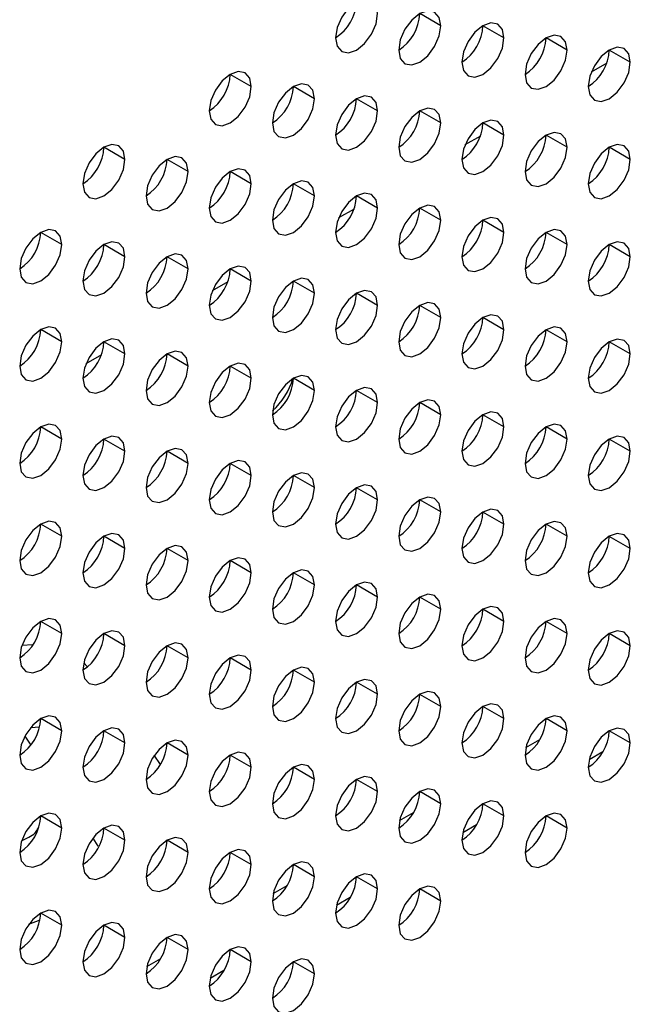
# Model space of a CAD drawing. Header units: millimetres. Extents: x 0 to 1118, y 0 to 864.
# Tile 166 of 256: x 962.07 to 964.12, y 622.27 to 625.58. Entities that reach past the tile are written whole.
import ezdxf

# ---------------------------------------------------------------- set-up
doc = ezdxf.new("R2010")
doc.units = ezdxf.units.MM

msp = doc.modelspace()

# ---------------------------------------------------------------- linework, layer by layer
at = {"color": 7, "linetype": 'Continuous', "lineweight": 25}
for p, q in [((963.4814, 625.555), (963.4107, 625.5959)), ((963.6935, 625.5142), (963.6228, 625.555)), ((963.9057, 625.4733), (963.835, 625.5142)), ((964.1178, 625.4325), (964.0471, 625.4733)), ((962.845, 625.351), (962.7743, 625.3918)), ((963.0571, 625.3101), (962.9864, 625.3509)), ((963.2693, 625.2693), (963.1986, 625.3101)), ((963.4814, 625.2284), (963.4107, 625.2692)), ((963.6935, 625.1876), (963.6228, 625.2284)), ((963.9057, 625.1467), (963.835, 625.1876)), ((962.4207, 625.106), (962.35, 625.1469)), ((964.1178, 625.1059), (964.0471, 625.1467)), ((962.6329, 625.0652), (962.5622, 625.106)), ((962.845, 625.0244), (962.7743, 625.0652)), ((963.0571, 624.9835), (962.9864, 625.0243)), ((963.2693, 624.9427), (963.1986, 624.9835)), ((963.4814, 624.9018), (963.4107, 624.9426)), ((963.6935, 624.861), (963.6228, 624.9018)), ((962.2086, 624.8203), (962.1379, 624.8611)), ((963.9057, 624.8201), (963.835, 624.8609)), ((962.4207, 624.7794), (962.35, 624.8202)), ((964.1178, 624.7793), (964.0471, 624.8201)), ((962.6329, 624.7386), (962.5622, 624.7794)), ((962.845, 624.6977), (962.7743, 624.7386)), ((963.0571, 624.6569), (962.9864, 624.6977)), ((963.2693, 624.616), (963.1986, 624.6569)), ((963.4814, 624.5752), (963.4107, 624.616)), ((963.6935, 624.5343), (963.6228, 624.5752)), ((962.2086, 624.4937), (962.1379, 624.5345)), ((963.9057, 624.4935), (963.835, 624.5343)), ((962.4207, 624.4528), (962.35, 624.4936)), ((964.1178, 624.4527), (964.0471, 624.4935)), ((962.6329, 624.412), (962.5622, 624.4528)), ((962.845, 624.3711), (962.7743, 624.4119)), ((963.0571, 624.3303), (962.9864, 624.3711)), ((963.2693, 624.2894), (963.1986, 624.3302)), ((963.4814, 624.2486), (963.4107, 624.2894)), ((963.6935, 624.2077), (963.6228, 624.2486)), ((962.2086, 624.167), (962.1379, 624.2079)), ((963.9057, 624.1669), (963.835, 624.2077)), ((962.4207, 624.1262), (962.35, 624.167)), ((964.1178, 624.126), (964.0471, 624.1669)), ((962.6329, 624.0853), (962.5622, 624.1262)), ((962.845, 624.0445), (962.7743, 624.0853)), ((963.0571, 624.0037), (962.9864, 624.0445)), ((963.2693, 623.9628), (963.1986, 624.0036)), ((963.4814, 623.922), (963.4107, 623.9628)), ((963.6935, 623.8811), (963.6228, 623.9219)), ((962.2086, 623.8404), (962.1379, 623.8812)), ((963.9057, 623.8403), (963.835, 623.8811)), ((962.4207, 623.7996), (962.35, 623.8404)), ((964.1178, 623.7994), (964.0471, 623.8402)), ((962.6329, 623.7587), (962.5622, 623.7996)), ((962.845, 623.7179), (962.7743, 623.7587)), ((963.0571, 623.677), (962.9864, 623.7179)), ((963.2693, 623.6362), (963.1986, 623.677)), ((963.4814, 623.5953), (963.4107, 623.6362)), ((963.6935, 623.5545), (963.6228, 623.5953)), ((962.2086, 623.5138), (962.1379, 623.5546)), ((963.9057, 623.5137), (963.835, 623.5545)), ((962.4207, 623.473), (962.35, 623.5138)), ((964.1178, 623.4728), (964.0471, 623.5136)), ((962.6329, 623.4321), (962.5622, 623.4729)), ((962.845, 623.3913), (962.7743, 623.4321)), ((963.0571, 623.3504), (962.9864, 623.3912)), ((963.2693, 623.3096), (963.1986, 623.3504)), ((963.4814, 623.2687), (963.4107, 623.3095)), ((963.6935, 623.2279), (963.6228, 623.2687)), ((962.2086, 623.1872), (962.1379, 623.228)), ((963.9057, 623.187), (963.835, 623.2279)), ((962.4207, 623.1463), (962.35, 623.1872)), ((964.1178, 623.1462), (964.0471, 623.187)), ((962.6329, 623.1055), (962.5622, 623.1463)), ((962.845, 623.0647), (962.7743, 623.1055)), ((964.026, 623.1167), (963.9794, 623.0897)), ((963.0571, 623.0238), (962.9864, 623.0646)), ((963.2693, 622.983), (963.1986, 623.0238)), ((963.4814, 622.9421), (963.4107, 622.9829)), ((963.6935, 622.9013), (963.6228, 622.9421)), ((962.2086, 622.8606), (962.1379, 622.9014)), ((963.9057, 622.8604), (963.835, 622.9012)), ((963.6017, 622.8717), (963.5551, 622.8448)), ((962.4207, 622.8197), (962.35, 622.8606)), ((962.6329, 622.7789), (962.5622, 622.8197)), ((962.845, 622.738), (962.7743, 622.7789)), ((963.0571, 622.6972), (962.9864, 622.738)), ((963.2693, 622.6563), (963.1986, 622.6972)), ((963.4814, 622.6155), (963.4107, 622.6563)), ((963.1775, 622.6268), (963.1308, 622.5999)), ((962.2086, 622.534), (962.1379, 622.5748)), ((962.0979, 622.5374), (962.1355, 622.5521)), ((962.4207, 622.4931), (962.35, 622.5339)), ((962.6329, 622.4523), (962.5622, 622.4931)), ((962.845, 622.4114), (962.7743, 622.4522)), ((963.0571, 622.3706), (962.9864, 622.4114)), ((962.7532, 622.3819), (962.7066, 622.355))]:
    msp.add_line(p, q, dxfattribs=at)
at = {"color": 8, "linetype": 'Continuous', "lineweight": 25}
for p, q in [((964.0385, 625.4293), (963.9868, 625.3995)), ((963.6142, 625.1844), (963.5625, 625.1545)), ((963.1899, 624.9395), (963.1382, 624.9096)), ((962.7657, 624.6945), (962.714, 624.6647)), ((962.3414, 624.4496), (962.2897, 624.4198)), ((962.1105, 623.4763), (962.0758, 623.4732)), ((962.2943, 623.4035), (962.2825, 623.415)), ((962.0843, 623.1687), (962.1042, 623.139)), ((963.7672, 623.1306), (963.8139, 623.1575)), ((962.5399, 623.074), (962.5193, 623.1049)), ((963.343, 622.8857), (963.3896, 622.9126)), ((962.0743, 622.8186), (962.0782, 622.8202)), ((962.3125, 622.8264), (962.3299, 622.8002)), ((962.9187, 622.6407), (962.9653, 622.6677)), ((962.4944, 622.3958), (962.5411, 622.4227))]:
    msp.add_line(p, q, dxfattribs=at)
at = {"color": 7, "linetype": 'Continuous', "lineweight": 25, "flags": 128}
for points in [[(963.2693, 625.5959), (963.2639, 625.624), (963.2486, 625.6417), (963.2256, 625.6461), (963.1986, 625.6367), (963.1715, 625.6149), (963.1486, 625.5839), (963.1332, 625.5486), (963.1278, 625.5142)], [(963.1278, 625.5142), (963.1332, 625.4861), (963.1486, 625.4685), (963.1715, 625.464), (963.1986, 625.4734), (963.2256, 625.4953), (963.2486, 625.5262), (963.2639, 625.5615), (963.2693, 625.5959)], [(963.4814, 625.555), (963.476, 625.5832), (963.4607, 625.6008), (963.4377, 625.6053), (963.4107, 625.5959), (963.3836, 625.574), (963.3607, 625.5431), (963.3454, 625.5078), (963.34, 625.4734)], [(963.34, 625.4734), (963.3454, 625.4453), (963.3607, 625.4276), (963.3836, 625.4232), (963.4107, 625.4326), (963.4377, 625.4544), (963.4607, 625.4853), (963.476, 625.5207), (963.4814, 625.555)], [(963.6935, 625.5142), (963.6881, 625.5423), (963.6728, 625.56), (963.6499, 625.5644), (963.6228, 625.555), (963.5958, 625.5332), (963.5728, 625.5022), (963.5575, 625.4669), (963.5521, 625.4326)], [(963.5521, 625.4326), (963.5575, 625.4044), (963.5728, 625.3868), (963.5958, 625.3823), (963.6228, 625.3917), (963.6499, 625.4136), (963.6728, 625.4445), (963.6881, 625.4798), (963.6935, 625.5142)], [(963.9057, 625.4733), (963.9003, 625.5015), (963.885, 625.5191), (963.862, 625.5236), (963.835, 625.5142), (963.8079, 625.4923), (963.785, 625.4614), (963.7696, 625.4261), (963.7642, 625.3917)], [(964.1178, 625.4325), (964.1124, 625.4606), (964.0971, 625.4783), (964.0741, 625.4827), (964.0471, 625.4733), (964.02, 625.4515), (963.9971, 625.4206), (963.9818, 625.3852), (963.9764, 625.3509)], [(963.7642, 625.3917), (963.7696, 625.3636), (963.785, 625.3459), (963.8079, 625.3415), (963.835, 625.3509), (963.862, 625.3727), (963.885, 625.4037), (963.9003, 625.439), (963.9057, 625.4733)], [(963.9764, 625.3509), (963.9818, 625.3227), (963.9971, 625.3051), (964.02, 625.3006), (964.0471, 625.31), (964.0741, 625.3319), (964.0971, 625.3628), (964.1124, 625.3981), (964.1178, 625.4325)], [(962.845, 625.351), (962.8396, 625.3791), (962.8243, 625.3967), (962.8014, 625.4012), (962.7743, 625.3918), (962.7472, 625.37), (962.7243, 625.339), (962.709, 625.3037), (962.7036, 625.2693)], [(962.7036, 625.2693), (962.709, 625.2412), (962.7243, 625.2235), (962.7472, 625.2191), (962.7743, 625.2285), (962.8014, 625.2503), (962.8243, 625.2813), (962.8396, 625.3166), (962.845, 625.351)], [(963.0571, 625.3101), (963.0518, 625.3383), (963.0364, 625.3559), (963.0135, 625.3604), (962.9864, 625.351), (962.9594, 625.3291), (962.9364, 625.2982), (962.9211, 625.2628), (962.9157, 625.2285)], [(963.2693, 625.2693), (963.2639, 625.2974), (963.2486, 625.3151), (963.2256, 625.3195), (963.1986, 625.3101), (963.1715, 625.2883), (963.1486, 625.2573), (963.1332, 625.222), (963.1278, 625.1876)], [(962.9157, 625.2285), (962.9211, 625.2003), (962.9364, 625.1827), (962.9594, 625.1782), (962.9864, 625.1876), (963.0135, 625.2095), (963.0364, 625.2404), (963.0518, 625.2758), (963.0571, 625.3101)], [(963.4814, 625.2284), (963.476, 625.2566), (963.4607, 625.2742), (963.4377, 625.2787), (963.4107, 625.2693), (963.3836, 625.2474), (963.3607, 625.2165), (963.3454, 625.1811), (963.34, 625.1468)], [(963.1278, 625.1876), (963.1332, 625.1595), (963.1486, 625.1419), (963.1715, 625.1374), (963.1986, 625.1468), (963.2256, 625.1686), (963.2486, 625.1996), (963.2639, 625.2349), (963.2693, 625.2693)], [(963.34, 625.1468), (963.3454, 625.1186), (963.3607, 625.101), (963.3836, 625.0965), (963.4107, 625.106), (963.4377, 625.1278), (963.4607, 625.1587), (963.476, 625.1941), (963.4814, 625.2284)], [(963.6935, 625.1876), (963.6881, 625.2157), (963.6728, 625.2334), (963.6499, 625.2378), (963.6228, 625.2284), (963.5958, 625.2066), (963.5728, 625.1756), (963.5575, 625.1403), (963.5521, 625.1059)], [(963.5521, 625.1059), (963.5575, 625.0778), (963.5728, 625.0602), (963.5958, 625.0557), (963.6228, 625.0651), (963.6499, 625.0869), (963.6728, 625.1179), (963.6881, 625.1532), (963.6935, 625.1876)], [(963.9057, 625.1467), (963.9003, 625.1749), (963.885, 625.1925), (963.862, 625.197), (963.835, 625.1876), (963.8079, 625.1657), (963.785, 625.1348), (963.7696, 625.0994), (963.7642, 625.0651)], [(962.4207, 625.106), (962.4154, 625.1342), (962.4, 625.1518), (962.3771, 625.1563), (962.35, 625.1469), (962.323, 625.125), (962.3, 625.0941), (962.2847, 625.0588), (962.2793, 625.0244)], [(963.7642, 625.0651), (963.7696, 625.037), (963.785, 625.0193), (963.8079, 625.0149), (963.835, 625.0243), (963.862, 625.0461), (963.885, 625.077), (963.9003, 625.1124), (963.9057, 625.1467)], [(964.1178, 625.1059), (964.1124, 625.134), (964.0971, 625.1517), (964.0741, 625.1561), (964.0471, 625.1467), (964.02, 625.1249), (963.9971, 625.0939), (963.9818, 625.0586), (963.9764, 625.0242)], [(962.6329, 625.0652), (962.6275, 625.0933), (962.6122, 625.111), (962.5892, 625.1154), (962.5622, 625.106), (962.5351, 625.0842), (962.5122, 625.0533), (962.4968, 625.0179), (962.4914, 624.9836)], [(962.2793, 625.0244), (962.2847, 624.9963), (962.3, 624.9786), (962.323, 624.9742), (962.35, 624.9836), (962.3771, 625.0054), (962.4, 625.0364), (962.4154, 625.0717), (962.4207, 625.106)], [(963.9764, 625.0242), (963.9818, 624.9961), (963.9971, 624.9785), (964.02, 624.974), (964.0471, 624.9834), (964.0741, 625.0052), (964.0971, 625.0362), (964.1124, 625.0715), (964.1178, 625.1059)], [(962.4914, 624.9836), (962.4968, 624.9554), (962.5122, 624.9378), (962.5351, 624.9333), (962.5622, 624.9427), (962.5892, 624.9646), (962.6122, 624.9955), (962.6275, 625.0308), (962.6329, 625.0652)], [(962.845, 625.0244), (962.8396, 625.0525), (962.8243, 625.0701), (962.8014, 625.0746), (962.7743, 625.0652), (962.7472, 625.0433), (962.7243, 625.0124), (962.709, 624.9771), (962.7036, 624.9427)], [(962.7036, 624.9427), (962.709, 624.9146), (962.7243, 624.8969), (962.7472, 624.8925), (962.7743, 624.9019), (962.8014, 624.9237), (962.8243, 624.9547), (962.8396, 624.99), (962.845, 625.0244)], [(963.0571, 624.9835), (963.0518, 625.0116), (963.0364, 625.0293), (963.0135, 625.0337), (962.9864, 625.0243), (962.9594, 625.0025), (962.9364, 624.9716), (962.9211, 624.9362), (962.9157, 624.9019)], [(962.9157, 624.9019), (962.9211, 624.8737), (962.9364, 624.8561), (962.9594, 624.8516), (962.9864, 624.861), (963.0135, 624.8829), (963.0364, 624.9138), (963.0518, 624.9491), (963.0571, 624.9835)], [(963.2693, 624.9427), (963.2639, 624.9708), (963.2486, 624.9884), (963.2256, 624.9929), (963.1986, 624.9835), (963.1715, 624.9617), (963.1486, 624.9307), (963.1332, 624.8954), (963.1278, 624.861)], [(963.4814, 624.9018), (963.476, 624.93), (963.4607, 624.9476), (963.4377, 624.952), (963.4107, 624.9426), (963.3836, 624.9208), (963.3607, 624.8899), (963.3454, 624.8545), (963.34, 624.8202)], [(963.1278, 624.861), (963.1332, 624.8329), (963.1486, 624.8152), (963.1715, 624.8108), (963.1986, 624.8202), (963.2256, 624.842), (963.2486, 624.873), (963.2639, 624.9083), (963.2693, 624.9427)], [(963.34, 624.8202), (963.3454, 624.792), (963.3607, 624.7744), (963.3836, 624.7699), (963.4107, 624.7793), (963.4377, 624.8012), (963.4607, 624.8321), (963.476, 624.8675), (963.4814, 624.9018)], [(963.6935, 624.861), (963.6881, 624.8891), (963.6728, 624.9067), (963.6499, 624.9112), (963.6228, 624.9018), (963.5958, 624.88), (963.5728, 624.849), (963.5575, 624.8137), (963.5521, 624.7793)], [(962.2086, 624.8203), (962.2032, 624.8484), (962.1879, 624.8661), (962.165, 624.8705), (962.1379, 624.8611), (962.1108, 624.8393), (962.0879, 624.8083), (962.0726, 624.773), (962.0672, 624.7386)], [(963.5521, 624.7793), (963.5575, 624.7512), (963.5728, 624.7335), (963.5958, 624.7291), (963.6228, 624.7385), (963.6499, 624.7603), (963.6728, 624.7913), (963.6881, 624.8266), (963.6935, 624.861)], [(963.9057, 624.8201), (963.9003, 624.8483), (963.885, 624.8659), (963.862, 624.8704), (963.835, 624.8609), (963.8079, 624.8391), (963.785, 624.8082), (963.7696, 624.7728), (963.7642, 624.7385)], [(962.0672, 624.7386), (962.0726, 624.7105), (962.0879, 624.6929), (962.1108, 624.6884), (962.1379, 624.6978), (962.165, 624.7196), (962.1879, 624.7506), (962.2032, 624.7859), (962.2086, 624.8203)], [(962.4207, 624.7794), (962.4154, 624.8076), (962.4, 624.8252), (962.3771, 624.8297), (962.35, 624.8203), (962.323, 624.7984), (962.3, 624.7675), (962.2847, 624.7321), (962.2793, 624.6978)], [(963.7642, 624.7385), (963.7696, 624.7103), (963.785, 624.6927), (963.8079, 624.6882), (963.835, 624.6976), (963.862, 624.7195), (963.885, 624.7504), (963.9003, 624.7858), (963.9057, 624.8201)], [(964.1178, 624.7793), (964.1124, 624.8074), (964.0971, 624.8251), (964.0741, 624.8295), (964.0471, 624.8201), (964.02, 624.7983), (963.9971, 624.7673), (963.9818, 624.732), (963.9764, 624.6976)], [(962.6329, 624.7386), (962.6275, 624.7667), (962.6122, 624.7844), (962.5892, 624.7888), (962.5622, 624.7794), (962.5351, 624.7576), (962.5122, 624.7266), (962.4968, 624.6913), (962.4914, 624.6569)], [(962.2793, 624.6978), (962.2847, 624.6696), (962.3, 624.652), (962.323, 624.6475), (962.35, 624.657), (962.3771, 624.6788), (962.4, 624.7097), (962.4154, 624.7451), (962.4207, 624.7794)], [(963.9764, 624.6976), (963.9818, 624.6695), (963.9971, 624.6518), (964.02, 624.6474), (964.0471, 624.6568), (964.0741, 624.6786), (964.0971, 624.7096), (964.1124, 624.7449), (964.1178, 624.7793)], [(962.4914, 624.6569), (962.4968, 624.6288), (962.5122, 624.6112), (962.5351, 624.6067), (962.5622, 624.6161), (962.5892, 624.6379), (962.6122, 624.6689), (962.6275, 624.7042), (962.6329, 624.7386)], [(962.845, 624.6977), (962.8396, 624.7259), (962.8243, 624.7435), (962.8014, 624.748), (962.7743, 624.7386), (962.7472, 624.7167), (962.7243, 624.6858), (962.709, 624.6504), (962.7036, 624.6161)], [(962.7036, 624.6161), (962.709, 624.588), (962.7243, 624.5703), (962.7472, 624.5659), (962.7743, 624.5753), (962.8014, 624.5971), (962.8243, 624.628), (962.8396, 624.6634), (962.845, 624.6977)], [(963.0571, 624.6569), (963.0518, 624.685), (963.0364, 624.7027), (963.0135, 624.7071), (962.9864, 624.6977), (962.9594, 624.6759), (962.9364, 624.6449), (962.9211, 624.6096), (962.9157, 624.5752)], [(962.9157, 624.5752), (962.9211, 624.5471), (962.9364, 624.5295), (962.9594, 624.525), (962.9864, 624.5344), (963.0135, 624.5563), (963.0364, 624.5872), (963.0518, 624.6225), (963.0571, 624.6569)], [(963.2693, 624.616), (963.2639, 624.6442), (963.2486, 624.6618), (963.2256, 624.6663), (963.1986, 624.6569), (963.1715, 624.635), (963.1486, 624.6041), (963.1332, 624.5688), (963.1278, 624.5344)], [(963.1278, 624.5344), (963.1332, 624.5063), (963.1486, 624.4886), (963.1715, 624.4842), (963.1986, 624.4936), (963.2256, 624.5154), (963.2486, 624.5463), (963.2639, 624.5817), (963.2693, 624.616)], [(963.4814, 624.5752), (963.476, 624.6033), (963.4607, 624.621), (963.4377, 624.6254), (963.4107, 624.616), (963.3836, 624.5942), (963.3607, 624.5632), (963.3454, 624.5279), (963.34, 624.4936)], [(963.6935, 624.5343), (963.6881, 624.5625), (963.6728, 624.5801), (963.6499, 624.5846), (963.6228, 624.5752), (963.5958, 624.5533), (963.5728, 624.5224), (963.5575, 624.4871), (963.5521, 624.4527)], [(963.34, 624.4936), (963.3454, 624.4654), (963.3607, 624.4478), (963.3836, 624.4433), (963.4107, 624.4527), (963.4377, 624.4746), (963.4607, 624.5055), (963.476, 624.5408), (963.4814, 624.5752)], [(962.2086, 624.4937), (962.2032, 624.5218), (962.1879, 624.5394), (962.165, 624.5439), (962.1379, 624.5345), (962.1108, 624.5127), (962.0879, 624.4817), (962.0726, 624.4464), (962.0672, 624.412)], [(963.5521, 624.4527), (963.5575, 624.4246), (963.5728, 624.4069), (963.5958, 624.4025), (963.6228, 624.4119), (963.6499, 624.4337), (963.6728, 624.4647), (963.6881, 624.5), (963.6935, 624.5343)], [(963.9057, 624.4935), (963.9003, 624.5216), (963.885, 624.5393), (963.862, 624.5437), (963.835, 624.5343), (963.8079, 624.5125), (963.785, 624.4816), (963.7696, 624.4462), (963.7642, 624.4119)], [(962.0672, 624.412), (962.0726, 624.3839), (962.0879, 624.3662), (962.1108, 624.3618), (962.1379, 624.3712), (962.165, 624.393), (962.1879, 624.424), (962.2032, 624.4593), (962.2086, 624.4937)], [(962.4207, 624.4528), (962.4154, 624.481), (962.4, 624.4986), (962.3771, 624.5031), (962.35, 624.4936), (962.323, 624.4718), (962.3, 624.4409), (962.2847, 624.4055), (962.2793, 624.3712)], [(963.7642, 624.4119), (963.7696, 624.3837), (963.785, 624.3661), (963.8079, 624.3616), (963.835, 624.371), (963.862, 624.3929), (963.885, 624.4238), (963.9003, 624.4591), (963.9057, 624.4935)], [(964.1178, 624.4527), (964.1124, 624.4808), (964.0971, 624.4984), (964.0741, 624.5029), (964.0471, 624.4935), (964.02, 624.4716), (963.9971, 624.4407), (963.9818, 624.4054), (963.9764, 624.371)], [(962.2793, 624.3712), (962.2847, 624.343), (962.3, 624.3254), (962.323, 624.3209), (962.35, 624.3303), (962.3771, 624.3522), (962.4, 624.3831), (962.4154, 624.4185), (962.4207, 624.4528)], [(962.6329, 624.412), (962.6275, 624.4401), (962.6122, 624.4577), (962.5892, 624.4622), (962.5622, 624.4528), (962.5351, 624.431), (962.5122, 624.4), (962.4968, 624.3647), (962.4914, 624.3303)], [(963.9764, 624.371), (963.9818, 624.3429), (963.9971, 624.3252), (964.02, 624.3208), (964.0471, 624.3302), (964.0741, 624.352), (964.0971, 624.383), (964.1124, 624.4183), (964.1178, 624.4527)], [(962.845, 624.3711), (962.8396, 624.3993), (962.8243, 624.4169), (962.8014, 624.4214), (962.7743, 624.412), (962.7472, 624.3901), (962.7243, 624.3592), (962.709, 624.3238), (962.7036, 624.2895)], [(962.4914, 624.3303), (962.4968, 624.3022), (962.5122, 624.2845), (962.5351, 624.2801), (962.5622, 624.2895), (962.5892, 624.3113), (962.6122, 624.3423), (962.6275, 624.3776), (962.6329, 624.412)], [(962.7036, 624.2895), (962.709, 624.2613), (962.7243, 624.2437), (962.7472, 624.2392), (962.7743, 624.2486), (962.8014, 624.2705), (962.8243, 624.3014), (962.8396, 624.3368), (962.845, 624.3711)], [(963.0571, 624.3303), (963.0518, 624.3584), (963.0364, 624.3761), (963.0135, 624.3805), (962.9864, 624.3711), (962.9594, 624.3493), (962.9364, 624.3183), (962.9211, 624.283), (962.9157, 624.2486)], [(962.9157, 624.2486), (962.9211, 624.2205), (962.9364, 624.2028), (962.9594, 624.1984), (962.9864, 624.2078), (963.0135, 624.2296), (963.0364, 624.2606), (963.0518, 624.2959), (963.0571, 624.3303)], [(963.2693, 624.2894), (963.2639, 624.3176), (963.2486, 624.3352), (963.2256, 624.3397), (963.1986, 624.3303), (963.1715, 624.3084), (963.1486, 624.2775), (963.1332, 624.2421), (963.1278, 624.2078)], [(963.1278, 624.2078), (963.1332, 624.1796), (963.1486, 624.162), (963.1715, 624.1575), (963.1986, 624.1669), (963.2256, 624.1888), (963.2486, 624.2197), (963.2639, 624.2551), (963.2693, 624.2894)], [(963.4814, 624.2486), (963.476, 624.2767), (963.4607, 624.2944), (963.4377, 624.2988), (963.4107, 624.2894), (963.3836, 624.2676), (963.3607, 624.2366), (963.3454, 624.2013), (963.34, 624.1669)], [(963.6935, 624.2077), (963.6881, 624.2359), (963.6728, 624.2535), (963.6499, 624.258), (963.6228, 624.2486), (963.5958, 624.2267), (963.5728, 624.1958), (963.5575, 624.1604), (963.5521, 624.1261)], [(963.34, 624.1669), (963.3454, 624.1388), (963.3607, 624.1212), (963.3836, 624.1167), (963.4107, 624.1261), (963.4377, 624.1479), (963.4607, 624.1789), (963.476, 624.2142), (963.4814, 624.2486)], [(962.2086, 624.167), (962.2032, 624.1952), (962.1879, 624.2128), (962.165, 624.2173), (962.1379, 624.2079), (962.1108, 624.186), (962.0879, 624.1551), (962.0726, 624.1198), (962.0672, 624.0854)], [(963.5521, 624.1261), (963.5575, 624.0979), (963.5728, 624.0803), (963.5958, 624.0759), (963.6228, 624.0853), (963.6499, 624.1071), (963.6728, 624.138), (963.6881, 624.1734), (963.6935, 624.2077)], [(963.9057, 624.1669), (963.9003, 624.195), (963.885, 624.2127), (963.862, 624.2171), (963.835, 624.2077), (963.8079, 624.1859), (963.785, 624.1549), (963.7696, 624.1196), (963.7642, 624.0852)], [(962.0672, 624.0854), (962.0726, 624.0573), (962.0879, 624.0396), (962.1108, 624.0352), (962.1379, 624.0446), (962.165, 624.0664), (962.1879, 624.0973), (962.2032, 624.1327), (962.2086, 624.167)], [(962.4207, 624.1262), (962.4154, 624.1543), (962.4, 624.172), (962.3771, 624.1764), (962.35, 624.167), (962.323, 624.1452), (962.3, 624.1142), (962.2847, 624.0789), (962.2793, 624.0446)], [(963.7642, 624.0852), (963.7696, 624.0571), (963.785, 624.0395), (963.8079, 624.035), (963.835, 624.0444), (963.862, 624.0662), (963.885, 624.0972), (963.9003, 624.1325), (963.9057, 624.1669)], [(964.1178, 624.126), (964.1124, 624.1542), (964.0971, 624.1718), (964.0741, 624.1763), (964.0471, 624.1669), (964.02, 624.145), (963.9971, 624.1141), (963.9818, 624.0788), (963.9764, 624.0444)], [(962.2793, 624.0446), (962.2847, 624.0164), (962.3, 623.9988), (962.323, 623.9943), (962.35, 624.0037), (962.3771, 624.0256), (962.4, 624.0565), (962.4154, 624.0918), (962.4207, 624.1262)], [(962.6329, 624.0853), (962.6275, 624.1135), (962.6122, 624.1311), (962.5892, 624.1356), (962.5622, 624.1262), (962.5351, 624.1043), (962.5122, 624.0734), (962.4968, 624.0381), (962.4914, 624.0037)], [(963.9764, 624.0444), (963.9818, 624.0163), (963.9971, 623.9986), (964.02, 623.9942), (964.0471, 624.0036), (964.0741, 624.0254), (964.0971, 624.0563), (964.1124, 624.0917), (964.1178, 624.126)], [(962.845, 624.0445), (962.8396, 624.0726), (962.8243, 624.0903), (962.8014, 624.0947), (962.7743, 624.0853), (962.7472, 624.0635), (962.7243, 624.0326), (962.709, 623.9972), (962.7036, 623.9629)], [(962.4914, 624.0037), (962.4968, 623.9756), (962.5122, 623.9579), (962.5351, 623.9535), (962.5622, 623.9629), (962.5892, 623.9847), (962.6122, 624.0157), (962.6275, 624.051), (962.6329, 624.0853)], [(963.0571, 624.0037), (963.0518, 624.0318), (963.0364, 624.0494), (963.0135, 624.0539), (962.9864, 624.0445), (962.9594, 624.0227), (962.9364, 623.9917), (962.9211, 623.9564), (962.9157, 623.922)], [(962.7036, 623.9629), (962.709, 623.9347), (962.7243, 623.9171), (962.7472, 623.9126), (962.7743, 623.922), (962.8014, 623.9439), (962.8243, 623.9748), (962.8396, 624.0101), (962.845, 624.0445)], [(962.9157, 623.922), (962.9211, 623.8939), (962.9364, 623.8762), (962.9594, 623.8718), (962.9864, 623.8812), (963.0135, 623.903), (963.0364, 623.934), (963.0518, 623.9693), (963.0571, 624.0037)], [(963.2693, 623.9628), (963.2639, 623.9909), (963.2486, 624.0086), (963.2256, 624.013), (963.1986, 624.0036), (963.1715, 623.9818), (963.1486, 623.9509), (963.1332, 623.9155), (963.1278, 623.8812)], [(963.1278, 623.8812), (963.1332, 623.853), (963.1486, 623.8354), (963.1715, 623.8309), (963.1986, 623.8403), (963.2256, 623.8622), (963.2486, 623.8931), (963.2639, 623.9285), (963.2693, 623.9628)], [(963.4814, 623.922), (963.476, 623.9501), (963.4607, 623.9677), (963.4377, 623.9722), (963.4107, 623.9628), (963.3836, 623.941), (963.3607, 623.91), (963.3454, 623.8747), (963.34, 623.8403)], [(963.34, 623.8403), (963.3454, 623.8122), (963.3607, 623.7945), (963.3836, 623.7901), (963.4107, 623.7995), (963.4377, 623.8213), (963.4607, 623.8523), (963.476, 623.8876), (963.4814, 623.922)], [(963.6935, 623.8811), (963.6881, 623.9093), (963.6728, 623.9269), (963.6499, 623.9314), (963.6228, 623.9219), (963.5958, 623.9001), (963.5728, 623.8692), (963.5575, 623.8338), (963.5521, 623.7995)], [(962.2086, 623.8404), (962.2032, 623.8686), (962.1879, 623.8862), (962.165, 623.8907), (962.1379, 623.8813), (962.1108, 623.8594), (962.0879, 623.8285), (962.0726, 623.7931), (962.0672, 623.7588)], [(963.9057, 623.8403), (963.9003, 623.8684), (963.885, 623.886), (963.862, 623.8905), (963.835, 623.8811), (963.8079, 623.8593), (963.785, 623.8283), (963.7696, 623.793), (963.7642, 623.7586)], [(963.5521, 623.7995), (963.5575, 623.7713), (963.5728, 623.7537), (963.5958, 623.7492), (963.6228, 623.7586), (963.6499, 623.7805), (963.6728, 623.8114), (963.6881, 623.8468), (963.6935, 623.8811)], [(962.0672, 623.7588), (962.0726, 623.7306), (962.0879, 623.713), (962.1108, 623.7085), (962.1379, 623.718), (962.165, 623.7398), (962.1879, 623.7707), (962.2032, 623.8061), (962.2086, 623.8404)], [(962.4207, 623.7996), (962.4154, 623.8277), (962.4, 623.8454), (962.3771, 623.8498), (962.35, 623.8404), (962.323, 623.8186), (962.3, 623.7876), (962.2847, 623.7523), (962.2793, 623.7179)], [(963.7642, 623.7586), (963.7696, 623.7305), (963.785, 623.7128), (963.8079, 623.7084), (963.835, 623.7178), (963.862, 623.7396), (963.885, 623.7706), (963.9003, 623.8059), (963.9057, 623.8403)], [(964.1178, 623.7994), (964.1124, 623.8276), (964.0971, 623.8452), (964.0741, 623.8497), (964.0471, 623.8403), (964.02, 623.8184), (963.9971, 623.7875), (963.9818, 623.7521), (963.9764, 623.7178)], [(962.2793, 623.7179), (962.2847, 623.6898), (962.3, 623.6722), (962.323, 623.6677), (962.35, 623.6771), (962.3771, 623.6989), (962.4, 623.7299), (962.4154, 623.7652), (962.4207, 623.7996)], [(962.6329, 623.7587), (962.6275, 623.7869), (962.6122, 623.8045), (962.5892, 623.809), (962.5622, 623.7996), (962.5351, 623.7777), (962.5122, 623.7468), (962.4968, 623.7114), (962.4914, 623.6771)], [(963.9764, 623.7178), (963.9818, 623.6896), (963.9971, 623.672), (964.02, 623.6675), (964.0471, 623.6769), (964.0741, 623.6988), (964.0971, 623.7297), (964.1124, 623.7651), (964.1178, 623.7994)], [(962.4914, 623.6771), (962.4968, 623.649), (962.5122, 623.6313), (962.5351, 623.6269), (962.5622, 623.6363), (962.5892, 623.6581), (962.6122, 623.689), (962.6275, 623.7244), (962.6329, 623.7587)], [(962.845, 623.7179), (962.8396, 623.746), (962.8243, 623.7637), (962.8014, 623.7681), (962.7743, 623.7587), (962.7472, 623.7369), (962.7243, 623.7059), (962.709, 623.6706), (962.7036, 623.6362)], [(963.0571, 623.677), (963.0518, 623.7052), (963.0364, 623.7228), (963.0135, 623.7273), (962.9864, 623.7179), (962.9594, 623.696), (962.9364, 623.6651), (962.9211, 623.6298), (962.9157, 623.5954)], [(962.7036, 623.6362), (962.709, 623.6081), (962.7243, 623.5905), (962.7472, 623.586), (962.7743, 623.5954), (962.8014, 623.6172), (962.8243, 623.6482), (962.8396, 623.6835), (962.845, 623.7179)], [(962.9157, 623.5954), (962.9211, 623.5673), (962.9364, 623.5496), (962.9594, 623.5452), (962.9864, 623.5546), (963.0135, 623.5764), (963.0364, 623.6073), (963.0518, 623.6427), (963.0571, 623.677)], [(963.2693, 623.6362), (963.2639, 623.6643), (963.2486, 623.682), (963.2256, 623.6864), (963.1986, 623.677), (963.1715, 623.6552), (963.1486, 623.6242), (963.1332, 623.5889), (963.1278, 623.5546)], [(963.1278, 623.5546), (963.1332, 623.5264), (963.1486, 623.5088), (963.1715, 623.5043), (963.1986, 623.5137), (963.2256, 623.5356), (963.2486, 623.5665), (963.2639, 623.6018), (963.2693, 623.6362)], [(963.4814, 623.5953), (963.476, 623.6235), (963.4607, 623.6411), (963.4377, 623.6456), (963.4107, 623.6362), (963.3836, 623.6143), (963.3607, 623.5834), (963.3454, 623.5481), (963.34, 623.5137)], [(963.34, 623.5137), (963.3454, 623.4856), (963.3607, 623.4679), (963.3836, 623.4635), (963.4107, 623.4729), (963.4377, 623.4947), (963.4607, 623.5257), (963.476, 623.561), (963.4814, 623.5953)], [(963.6935, 623.5545), (963.6881, 623.5826), (963.6728, 623.6003), (963.6499, 623.6047), (963.6228, 623.5953), (963.5958, 623.5735), (963.5728, 623.5426), (963.5575, 623.5072), (963.5521, 623.4729)], [(962.2086, 623.5138), (962.2032, 623.542), (962.1879, 623.5596), (962.165, 623.564), (962.1379, 623.5546), (962.1108, 623.5328), (962.0879, 623.5019), (962.0726, 623.4665), (962.0672, 623.4322)], [(963.9057, 623.5137), (963.9003, 623.5418), (963.885, 623.5594), (963.862, 623.5639), (963.835, 623.5545), (963.8079, 623.5326), (963.785, 623.5017), (963.7696, 623.4664), (963.7642, 623.432)], [(963.5521, 623.4729), (963.5575, 623.4447), (963.5728, 623.4271), (963.5958, 623.4226), (963.6228, 623.432), (963.6499, 623.4539), (963.6728, 623.4848), (963.6881, 623.5201), (963.6935, 623.5545)], [(962.0672, 623.4322), (962.0726, 623.404), (962.0879, 623.3864), (962.1108, 623.3819), (962.1379, 623.3913), (962.165, 623.4132), (962.1879, 623.4441), (962.2032, 623.4795), (962.2086, 623.5138)], [(962.4207, 623.473), (962.4154, 623.5011), (962.4, 623.5187), (962.3771, 623.5232), (962.35, 623.5138), (962.323, 623.492), (962.3, 623.461), (962.2847, 623.4257), (962.2793, 623.3913)], [(963.7642, 623.432), (963.7696, 623.4039), (963.785, 623.3862), (963.8079, 623.3818), (963.835, 623.3912), (963.862, 623.413), (963.885, 623.444), (963.9003, 623.4793), (963.9057, 623.5137)], [(964.1178, 623.4728), (964.1124, 623.5009), (964.0971, 623.5186), (964.0741, 623.523), (964.0471, 623.5136), (964.02, 623.4918), (963.9971, 623.4609), (963.9818, 623.4255), (963.9764, 623.3912)], [(962.2793, 623.3913), (962.2847, 623.3632), (962.3, 623.3455), (962.323, 623.3411), (962.35, 623.3505), (962.3771, 623.3723), (962.4, 623.4033), (962.4154, 623.4386), (962.4207, 623.473)], [(962.6329, 623.4321), (962.6275, 623.4603), (962.6122, 623.4779), (962.5892, 623.4824), (962.5622, 623.4729), (962.5351, 623.4511), (962.5122, 623.4202), (962.4968, 623.3848), (962.4914, 623.3505)], [(963.9764, 623.3912), (963.9818, 623.363), (963.9971, 623.3454), (964.02, 623.3409), (964.0471, 623.3503), (964.0741, 623.3722), (964.0971, 623.4031), (964.1124, 623.4384), (964.1178, 623.4728)], [(962.4914, 623.3505), (962.4968, 623.3223), (962.5122, 623.3047), (962.5351, 623.3002), (962.5622, 623.3096), (962.5892, 623.3315), (962.6122, 623.3624), (962.6275, 623.3978), (962.6329, 623.4321)], [(962.845, 623.3913), (962.8396, 623.4194), (962.8243, 623.4371), (962.8014, 623.4415), (962.7743, 623.4321), (962.7472, 623.4103), (962.7243, 623.3793), (962.709, 623.344), (962.7036, 623.3096)], [(963.0571, 623.3504), (963.0518, 623.3786), (963.0364, 623.3962), (963.0135, 623.4007), (962.9864, 623.3913), (962.9594, 623.3694), (962.9364, 623.3385), (962.9211, 623.3031), (962.9157, 623.2688)], [(962.7036, 623.3096), (962.709, 623.2815), (962.7243, 623.2638), (962.7472, 623.2594), (962.7743, 623.2688), (962.8014, 623.2906), (962.8243, 623.3216), (962.8396, 623.3569), (962.845, 623.3913)], [(963.2693, 623.3096), (963.2639, 623.3377), (963.2486, 623.3554), (963.2256, 623.3598), (963.1986, 623.3504), (963.1715, 623.3286), (963.1486, 623.2976), (963.1332, 623.2623), (963.1278, 623.2279)], [(962.9157, 623.2688), (962.9211, 623.2406), (962.9364, 623.223), (962.9594, 623.2185), (962.9864, 623.2279), (963.0135, 623.2498), (963.0364, 623.2807), (963.0518, 623.3161), (963.0571, 623.3504)], [(963.1278, 623.2279), (963.1332, 623.1998), (963.1486, 623.1822), (963.1715, 623.1777), (963.1986, 623.1871), (963.2256, 623.2089), (963.2486, 623.2399), (963.2639, 623.2752), (963.2693, 623.3096)], [(963.4814, 623.2687), (963.476, 623.2969), (963.4607, 623.3145), (963.4377, 623.319), (963.4107, 623.3096), (963.3836, 623.2877), (963.3607, 623.2568), (963.3454, 623.2214), (963.34, 623.1871)], [(963.34, 623.1871), (963.3454, 623.1589), (963.3607, 623.1413), (963.3836, 623.1368), (963.4107, 623.1463), (963.4377, 623.1681), (963.4607, 623.199), (963.476, 623.2344), (963.4814, 623.2687)], [(963.6935, 623.2279), (963.6881, 623.256), (963.6728, 623.2737), (963.6499, 623.2781), (963.6228, 623.2687), (963.5958, 623.2469), (963.5728, 623.2159), (963.5575, 623.1806), (963.5521, 623.1462)], [(962.2086, 623.1872), (962.2032, 623.2153), (962.1879, 623.233), (962.165, 623.2374), (962.1379, 623.228), (962.1108, 623.2062), (962.0879, 623.1752), (962.0726, 623.1399), (962.0672, 623.1056)], [(963.5521, 623.1462), (963.5575, 623.1181), (963.5728, 623.1005), (963.5958, 623.096), (963.6228, 623.1054), (963.6499, 623.1272), (963.6728, 623.1582), (963.6881, 623.1935), (963.6935, 623.2279)], [(963.9057, 623.187), (963.9003, 623.2152), (963.885, 623.2328), (963.862, 623.2373), (963.835, 623.2279), (963.8079, 623.206), (963.785, 623.1751), (963.7696, 623.1397), (963.7642, 623.1054)], [(962.4207, 623.1463), (962.4154, 623.1745), (962.4, 623.1921), (962.3771, 623.1966), (962.35, 623.1872), (962.323, 623.1653), (962.3, 623.1344), (962.2847, 623.0991), (962.2793, 623.0647)], [(964.1178, 623.1462), (964.1124, 623.1743), (964.0971, 623.192), (964.0741, 623.1964), (964.0471, 623.187), (964.02, 623.1652), (963.9971, 623.1342), (963.9818, 623.0989), (963.9764, 623.0645)], [(962.0672, 623.1056), (962.0726, 623.0774), (962.0879, 623.0598), (962.1108, 623.0553), (962.1379, 623.0647), (962.165, 623.0866), (962.1879, 623.1175), (962.2032, 623.1528), (962.2086, 623.1872)], [(963.7642, 623.1054), (963.7696, 623.0773), (963.785, 623.0596), (963.8079, 623.0552), (963.835, 623.0646), (963.862, 623.0864), (963.885, 623.1173), (963.9003, 623.1527), (963.9057, 623.187)], [(962.2793, 623.0647), (962.2847, 623.0366), (962.3, 623.0189), (962.323, 623.0145), (962.35, 623.0239), (962.3771, 623.0457), (962.4, 623.0767), (962.4154, 623.112), (962.4207, 623.1463)], [(962.6329, 623.1055), (962.6275, 623.1336), (962.6122, 623.1513), (962.5892, 623.1557), (962.5622, 623.1463), (962.5351, 623.1245), (962.5122, 623.0936), (962.4968, 623.0582), (962.4914, 623.0239)], [(963.9764, 623.0645), (963.9818, 623.0364), (963.9971, 623.0188), (964.02, 623.0143), (964.0471, 623.0237), (964.0741, 623.0455), (964.0971, 623.0765), (964.1124, 623.1118), (964.1178, 623.1462)], [(962.4914, 623.0239), (962.4968, 622.9957), (962.5122, 622.9781), (962.5351, 622.9736), (962.5622, 622.983), (962.5892, 623.0049), (962.6122, 623.0358), (962.6275, 623.0711), (962.6329, 623.1055)], [(962.845, 623.0647), (962.8396, 623.0928), (962.8243, 623.1104), (962.8014, 623.1149), (962.7743, 623.1055), (962.7472, 623.0836), (962.7243, 623.0527), (962.709, 623.0174), (962.7036, 622.983)], [(962.7036, 622.983), (962.709, 622.9549), (962.7243, 622.9372), (962.7472, 622.9328), (962.7743, 622.9422), (962.8014, 622.964), (962.8243, 622.995), (962.8396, 623.0303), (962.845, 623.0647)], [(963.0571, 623.0238), (963.0518, 623.0519), (963.0364, 623.0696), (963.0135, 623.074), (962.9864, 623.0646), (962.9594, 623.0428), (962.9364, 623.0119), (962.9211, 622.9765), (962.9157, 622.9422)], [(963.2693, 622.983), (963.2639, 623.0111), (963.2486, 623.0287), (963.2256, 623.0332), (963.1986, 623.0238), (963.1715, 623.002), (963.1486, 622.971), (963.1332, 622.9357), (963.1278, 622.9013)], [(962.9157, 622.9422), (962.9211, 622.914), (962.9364, 622.8964), (962.9594, 622.8919), (962.9864, 622.9013), (963.0135, 622.9232), (963.0364, 622.9541), (963.0518, 622.9895), (963.0571, 623.0238)], [(963.1278, 622.9013), (963.1332, 622.8732), (963.1486, 622.8555), (963.1715, 622.8511), (963.1986, 622.8605), (963.2256, 622.8823), (963.2486, 622.9133), (963.2639, 622.9486), (963.2693, 622.983)], [(963.4814, 622.9421), (963.476, 622.9703), (963.4607, 622.9879), (963.4377, 622.9924), (963.4107, 622.9829), (963.3836, 622.9611), (963.3607, 622.9302), (963.3454, 622.8948), (963.34, 622.8605)], [(963.34, 622.8605), (963.3454, 622.8323), (963.3607, 622.8147), (963.3836, 622.8102), (963.4107, 622.8196), (963.4377, 622.8415), (963.4607, 622.8724), (963.476, 622.9078), (963.4814, 622.9421)], [(963.6935, 622.9013), (963.6881, 622.9294), (963.6728, 622.947), (963.6499, 622.9515), (963.6228, 622.9421), (963.5958, 622.9203), (963.5728, 622.8893), (963.5575, 622.854), (963.5521, 622.8196)], [(962.2086, 622.8606), (962.2032, 622.8887), (962.1879, 622.9064), (962.165, 622.9108), (962.1379, 622.9014), (962.1108, 622.8796), (962.0879, 622.8486), (962.0726, 622.8133), (962.0672, 622.7789)], [(963.5521, 622.8196), (963.5575, 622.7915), (963.5728, 622.7738), (963.5958, 622.7694), (963.6228, 622.7788), (963.6499, 622.8006), (963.6728, 622.8316), (963.6881, 622.8669), (963.6935, 622.9013)], [(963.9057, 622.8604), (963.9003, 622.8886), (963.885, 622.9062), (963.862, 622.9107), (963.835, 622.9013), (963.8079, 622.8794), (963.785, 622.8485), (963.7696, 622.8131), (963.7642, 622.7788)], [(962.4207, 622.8197), (962.4154, 622.8479), (962.4, 622.8655), (962.3771, 622.87), (962.35, 622.8606), (962.323, 622.8387), (962.3, 622.8078), (962.2847, 622.7724), (962.2793, 622.7381)], [(962.0672, 622.7789), (962.0726, 622.7508), (962.0879, 622.7332), (962.1108, 622.7287), (962.1379, 622.7381), (962.165, 622.7599), (962.1879, 622.7909), (962.2032, 622.8262), (962.2086, 622.8606)], [(963.7642, 622.7788), (963.7696, 622.7506), (963.785, 622.733), (963.8079, 622.7285), (963.835, 622.7379), (963.862, 622.7598), (963.885, 622.7907), (963.9003, 622.8261), (963.9057, 622.8604)], [(962.2793, 622.7381), (962.2847, 622.7099), (962.3, 622.6923), (962.323, 622.6879), (962.35, 622.6973), (962.3771, 622.7191), (962.4, 622.75), (962.4154, 622.7854), (962.4207, 622.8197)], [(962.6329, 622.7789), (962.6275, 622.807), (962.6122, 622.8247), (962.5892, 622.8291), (962.5622, 622.8197), (962.5351, 622.7979), (962.5122, 622.7669), (962.4968, 622.7316), (962.4914, 622.6972)], [(962.4914, 622.6972), (962.4968, 622.6691), (962.5122, 622.6515), (962.5351, 622.647), (962.5622, 622.6564), (962.5892, 622.6782), (962.6122, 622.7092), (962.6275, 622.7445), (962.6329, 622.7789)], [(962.845, 622.738), (962.8396, 622.7662), (962.8243, 622.7838), (962.8014, 622.7883), (962.7743, 622.7789), (962.7472, 622.757), (962.7243, 622.7261), (962.709, 622.6908), (962.7036, 622.6564)], [(962.7036, 622.6564), (962.709, 622.6283), (962.7243, 622.6106), (962.7472, 622.6062), (962.7743, 622.6156), (962.8014, 622.6374), (962.8243, 622.6683), (962.8396, 622.7037), (962.845, 622.738)], [(963.0571, 622.6972), (963.0518, 622.7253), (963.0364, 622.743), (963.0135, 622.7474), (962.9864, 622.738), (962.9594, 622.7162), (962.9364, 622.6852), (962.9211, 622.6499), (962.9157, 622.6155)], [(963.2693, 622.6563), (963.2639, 622.6845), (963.2486, 622.7021), (963.2256, 622.7066), (963.1986, 622.6972), (963.1715, 622.6753), (963.1486, 622.6444), (963.1332, 622.6091), (963.1278, 622.5747)], [(962.9157, 622.6155), (962.9211, 622.5874), (962.9364, 622.5698), (962.9594, 622.5653), (962.9864, 622.5747), (963.0135, 622.5966), (963.0364, 622.6275), (963.0518, 622.6628), (963.0571, 622.6972)], [(963.4814, 622.6155), (963.476, 622.6436), (963.4607, 622.6613), (963.4377, 622.6657), (963.4107, 622.6563), (963.3836, 622.6345), (963.3607, 622.6035), (963.3454, 622.5682), (963.34, 622.5339)], [(963.1278, 622.5747), (963.1332, 622.5466), (963.1486, 622.5289), (963.1715, 622.5245), (963.1986, 622.5339), (963.2256, 622.5557), (963.2486, 622.5866), (963.2639, 622.622), (963.2693, 622.6563)], [(963.34, 622.5339), (963.3454, 622.5057), (963.3607, 622.4881), (963.3836, 622.4836), (963.4107, 622.493), (963.4377, 622.5149), (963.4607, 622.5458), (963.476, 622.5811), (963.4814, 622.6155)], [(962.2086, 622.534), (962.2032, 622.5621), (962.1879, 622.5797), (962.165, 622.5842), (962.1379, 622.5748), (962.1108, 622.553), (962.0879, 622.522), (962.0726, 622.4867), (962.0672, 622.4523)], [(962.0672, 622.4523), (962.0726, 622.4242), (962.0879, 622.4065), (962.1108, 622.4021), (962.1379, 622.4115), (962.165, 622.4333), (962.1879, 622.4643), (962.2032, 622.4996), (962.2086, 622.534)], [(962.4207, 622.4931), (962.4154, 622.5213), (962.4, 622.5389), (962.3771, 622.5434), (962.35, 622.5339), (962.323, 622.5121), (962.3, 622.4812), (962.2847, 622.4458), (962.2793, 622.4115)], [(962.6329, 622.4523), (962.6275, 622.4804), (962.6122, 622.498), (962.5892, 622.5025), (962.5622, 622.4931), (962.5351, 622.4713), (962.5122, 622.4403), (962.4968, 622.405), (962.4914, 622.3706)], [(962.2793, 622.4115), (962.2847, 622.3833), (962.3, 622.3657), (962.323, 622.3612), (962.35, 622.3706), (962.3771, 622.3925), (962.4, 622.4234), (962.4154, 622.4588), (962.4207, 622.4931)], [(962.4914, 622.3706), (962.4968, 622.3425), (962.5122, 622.3248), (962.5351, 622.3204), (962.5622, 622.3298), (962.5892, 622.3516), (962.6122, 622.3826), (962.6275, 622.4179), (962.6329, 622.4523)], [(962.845, 622.4114), (962.8396, 622.4396), (962.8243, 622.4572), (962.8014, 622.4617), (962.7743, 622.4523), (962.7472, 622.4304), (962.7243, 622.3995), (962.709, 622.3641), (962.7036, 622.3298)], [(962.7036, 622.3298), (962.709, 622.3016), (962.7243, 622.284), (962.7472, 622.2795), (962.7743, 622.2889), (962.8014, 622.3108), (962.8243, 622.3417), (962.8396, 622.3771), (962.845, 622.4114)], [(963.0571, 622.3706), (963.0518, 622.3987), (963.0364, 622.4164), (963.0135, 622.4208), (962.9864, 622.4114), (962.9594, 622.3896), (962.9364, 622.3586), (962.9211, 622.3233), (962.9157, 622.2889)], [(962.9157, 622.2889), (962.9211, 622.2608), (962.9364, 622.2432), (962.9594, 622.2387), (962.9864, 622.2481), (963.0135, 622.2699), (963.0364, 622.3009), (963.0518, 622.3362), (963.0571, 622.3706)]]:
    msp.add_lwpolyline(points, dxfattribs=at)
at = {"color": 8, "linetype": 'Continuous', "lineweight": 25, "flags": 128}
msp.add_lwpolyline([(962.1342, 623.1997), (962.1047, 623.1972), (962.103, 623.1972)], dxfattribs=at)
at = {"color": 7, "linetype": 'Continuous', "lineweight": 25}
for centre, radius, start, end in [((963.045, 625.6437), 0.1537, 302.6055, 357.3945), ((963.2572, 625.6028), 0.1537, 302.6055, 357.3945), ((963.4693, 625.562), 0.1537, 302.6055, 357.3945), ((963.6814, 625.5212), 0.1537, 302.6055, 357.3945), ((963.8936, 625.4803), 0.1537, 302.6055, 357.3945), ((962.6208, 625.3988), 0.1537, 302.6055, 357.3945), ((962.8329, 625.3579), 0.1537, 302.6055, 357.3945), ((963.045, 625.3171), 0.1537, 302.6055, 357.3945), ((963.2572, 625.2762), 0.1537, 302.6055, 357.3945), ((963.4693, 625.2354), 0.1537, 302.6055, 357.3945), ((963.6814, 625.1945), 0.1537, 302.6055, 357.3945), ((962.1965, 625.1539), 0.1537, 302.6055, 357.3945), ((963.8936, 625.1537), 0.1537, 302.6055, 357.3945), ((962.4086, 625.113), 0.1537, 302.6055, 357.3945), ((962.6208, 625.0722), 0.1537, 302.6055, 357.3945), ((962.8329, 625.0313), 0.1537, 302.6055, 357.3945), ((963.045, 624.9905), 0.1537, 302.6055, 357.3945), ((963.2572, 624.9496), 0.1537, 302.6055, 357.3945), ((963.4693, 624.9088), 0.1537, 302.6055, 357.3945), ((961.9844, 624.8681), 0.1537, 302.6055, 357.3945), ((963.6814, 624.8679), 0.1537, 302.6055, 357.3945), ((962.1965, 624.8272), 0.1537, 302.6055, 357.3945), ((963.8936, 624.8271), 0.1537, 302.6055, 357.3945), ((962.4086, 624.7864), 0.1537, 302.6055, 357.3945), ((962.6208, 624.7455), 0.1537, 302.6055, 357.3945), ((962.8329, 624.7047), 0.1537, 302.6055, 357.3945), ((963.045, 624.6638), 0.1537, 302.6055, 357.3945), ((963.2572, 624.623), 0.1537, 302.6055, 357.3945), ((963.4693, 624.5822), 0.1537, 302.6055, 357.3945), ((961.9844, 624.5415), 0.1537, 302.6055, 357.3945), ((963.6814, 624.5413), 0.1537, 302.6055, 357.3945), ((962.1965, 624.5006), 0.1537, 302.6055, 357.3945), ((963.8936, 624.5005), 0.1537, 302.6055, 357.3945), ((962.4086, 624.4598), 0.1537, 302.6055, 357.3945), ((962.6208, 624.4189), 0.1537, 302.6055, 357.3945), ((962.8329, 624.3781), 0.1537, 302.6055, 357.3945), ((962.749, 624.4425), 0.2467, 312.775, 342.965), ((963.045, 624.3372), 0.1537, 302.6055, 357.3945), ((963.2572, 624.2964), 0.1537, 302.6055, 357.3945), ((963.4693, 624.2555), 0.1537, 302.6055, 357.3945), ((961.9844, 624.2148), 0.1537, 302.6055, 357.3945), ((963.6814, 624.2147), 0.1537, 302.6055, 357.3945), ((962.1965, 624.174), 0.1537, 302.6055, 357.3945), ((963.8936, 624.1738), 0.1537, 302.6055, 357.3945), ((962.4086, 624.1332), 0.1537, 302.6055, 357.3945), ((962.6208, 624.0923), 0.1537, 302.6055, 357.3945), ((962.8329, 624.0515), 0.1537, 302.6055, 357.3945), ((963.045, 624.0106), 0.1537, 302.6055, 357.3945), ((963.2572, 623.9698), 0.1537, 302.6055, 357.3945), ((963.4693, 623.9289), 0.1537, 302.6055, 357.3945), ((961.9844, 623.8882), 0.1537, 302.6055, 357.3945), ((963.6814, 623.8881), 0.1537, 302.6055, 357.3945), ((962.1965, 623.8474), 0.1537, 302.6055, 357.3945), ((963.8936, 623.8472), 0.1537, 302.6055, 357.3945), ((962.4086, 623.8065), 0.1537, 302.6055, 357.3945), ((962.6208, 623.7657), 0.1537, 302.6055, 357.3945), ((962.8329, 623.7248), 0.1537, 302.6055, 357.3945), ((963.045, 623.684), 0.1537, 302.6055, 357.3945), ((963.2572, 623.6432), 0.1537, 302.6055, 357.3945), ((963.4693, 623.6023), 0.1537, 302.6055, 357.3945), ((961.9844, 623.5616), 0.1537, 302.6055, 357.3945), ((963.6814, 623.5615), 0.1537, 302.6055, 357.3945), ((962.1965, 623.5208), 0.1537, 302.6055, 357.3945), ((963.8936, 623.5206), 0.1537, 302.6055, 357.3945), ((962.4086, 623.4799), 0.1537, 302.6055, 357.3945), ((962.6208, 623.4391), 0.1537, 302.6055, 357.3945), ((962.8329, 623.3982), 0.1537, 302.6055, 357.3945), ((963.045, 623.3574), 0.1537, 302.6055, 357.3945), ((963.2572, 623.3165), 0.1537, 302.6055, 357.3945), ((963.4693, 623.2757), 0.1537, 302.6055, 357.3945), ((961.9844, 623.235), 0.1537, 302.6055, 357.3945), ((963.6814, 623.2348), 0.1537, 302.6055, 357.3945), ((962.1965, 623.1942), 0.1537, 302.6055, 357.3945), ((963.8936, 623.194), 0.1537, 302.6055, 357.3945), ((962.4086, 623.1533), 0.1537, 302.6055, 357.3945), ((962.6208, 623.1125), 0.1537, 302.6055, 357.3945), ((962.8329, 623.0716), 0.1537, 302.6055, 357.3945), ((963.045, 623.0308), 0.1537, 302.6055, 357.3945), ((963.2572, 622.9899), 0.1537, 302.6055, 357.3945), ((963.4693, 622.9491), 0.1537, 302.6055, 357.3945), ((961.9844, 622.9084), 0.1537, 302.6055, 357.3945), ((963.6814, 622.9082), 0.1537, 302.6055, 357.3945), ((962.1965, 622.8675), 0.1537, 302.6055, 357.3945), ((962.4086, 622.8267), 0.1537, 302.6055, 357.3945), ((962.6208, 622.7858), 0.1537, 302.6055, 357.3945), ((962.8329, 622.745), 0.1537, 302.6055, 357.3945), ((963.045, 622.7041), 0.1537, 302.6055, 357.3945), ((963.2572, 622.6633), 0.1537, 302.6055, 357.3945), ((961.9844, 622.5818), 0.1537, 302.6055, 357.3945), ((962.1965, 622.5409), 0.1537, 302.6055, 357.3945), ((962.4086, 622.5001), 0.1537, 302.6055, 357.3945), ((962.6208, 622.4592), 0.1537, 302.6055, 357.3945), ((962.8329, 622.4184), 0.1537, 302.6055, 357.3945)]:
    msp.add_arc(centre, radius, start, end, dxfattribs=at)
at = {"color": 8, "linetype": 'Continuous', "lineweight": 25}
msp.add_open_spline([(962.0782, 622.8202), (962.0958, 622.8285), (962.1189, 622.8394), (962.1275, 622.8569), (962.1296, 622.8611)], degree=3, knots=[0, 0, 0, 0, 0.759841, 1, 1, 1, 1], dxfattribs=at)

doc.saveas('drawing.dxf')
